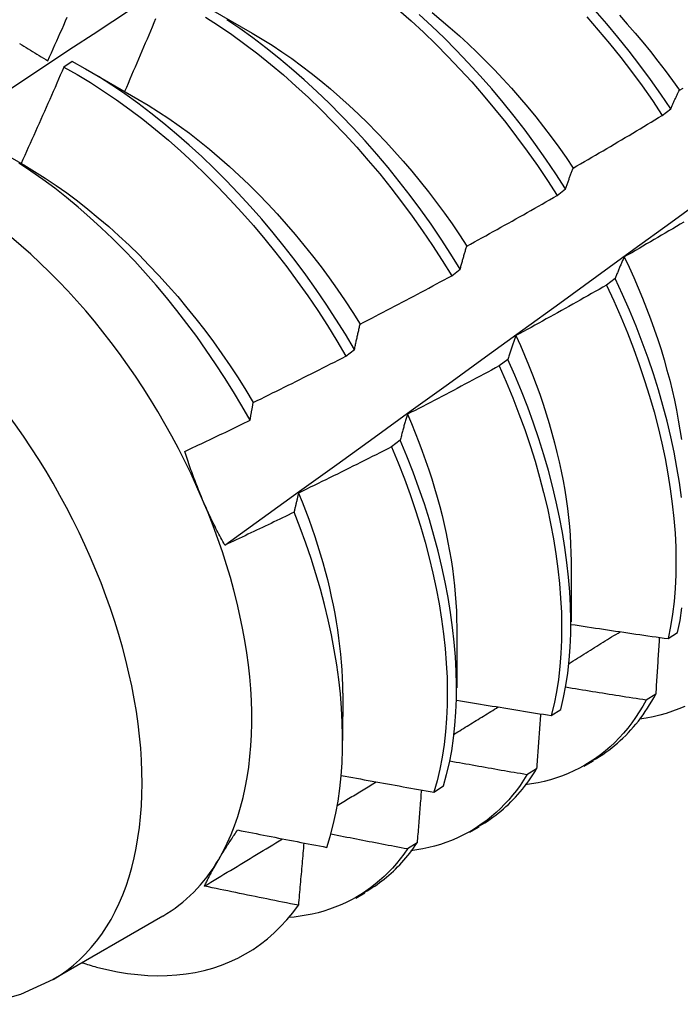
# Model space of a CAD drawing. Header units: inches. Extents: x 17 to 237, y 17 to 149.
# Tile 86 of 115: x 223.165 to 223.366, y 80.665 to 80.965. Entities that reach past the tile are written whole.
import ezdxf

# ---------------------------------------------------------------- set-up
doc = ezdxf.new("R2010")
doc.units = ezdxf.units.IN
doc.header["$MEASUREMENT"] = 0
doc.layers.add('Visible Edges(ANSI)', color=7, linetype='Continuous', lineweight=25)
doc.layers.add('Visible Tangent Edges(ANSI)', color=7, linetype='Continuous', lineweight=25)

msp = doc.modelspace()

# ---------------------------------------------------------------- linework, layer by layer
at = {"layer": 'Visible Edges(ANSI)'}
for p, q in [((223.21968, 80.97038), (223.2357, 80.96116)), ((223.18084, 80.95254), (223.17833, 80.95075)), ((223.18489, 80.95029), (223.2009, 80.94107)), ((223.36058, 80.93609), (223.36316, 80.93806)), ((223.15794, 80.92567), (223.1661, 80.92098)), ((223.32855, 80.91169), (223.33114, 80.91366)), ((223.29644, 80.88724), (223.29904, 80.88921)), ((223.34622, 80.88638), (223.34359, 80.88439)), ((223.26424, 80.86274), (223.26684, 80.86472)), ((223.31354, 80.86175), (223.3109, 80.85975)), ((223.28076, 80.8371), (223.27811, 80.83511)), ((223.33285, 80.80024), (223.33282, 80.78175)), ((223.29805, 80.78014), (223.29802, 80.76166)), ((223.36238, 80.77667), (223.36525, 80.77857)), ((223.26325, 80.76005), (223.26323, 80.7456)), ((223.35857, 80.75977), (223.35564, 80.75793)), ((223.32677, 80.75324), (223.32965, 80.75513)), ((223.33681, 80.73783), (223.33962, 80.73946)), ((223.32229, 80.73704), (223.31935, 80.7352)), ((223.29104, 80.72991), (223.29393, 80.73179)), ((223.30201, 80.71774), (223.30483, 80.71937)), ((223.2859, 80.71442), (223.28296, 80.7126)), ((223.26722, 80.69765), (223.27003, 80.69928)), ((223.20846, 80.69214), (223.17505, 80.67285))]:
    msp.add_line(p, q, dxfattribs=at)
at = {"layer": 'Visible Edges(ANSI)', "flags": 128}
for points in [[(223.22732, 80.80515), (223.2387, 80.81335), (223.25007, 80.82155), (223.26143, 80.82975), (223.27278, 80.83794), (223.28412, 80.84614), (223.29545, 80.85434), (223.30677, 80.86254), (223.31808, 80.87073), (223.32937, 80.87892), (223.34066, 80.88712), (223.35194, 80.89531), (223.36321, 80.9035), (223.37447, 80.91168), (223.38572, 80.91987), (223.39696, 80.92805), (223.40819, 80.93623), (223.41941, 80.94441), (223.43063, 80.95258), (223.44183, 80.96076), (223.45302, 80.96892), (223.46421, 80.97709), (223.47538, 80.98525)], [(223.12759, 80.92122), (223.13356, 80.9252), (223.13952, 80.92918), (223.14549, 80.93316), (223.15146, 80.93713), (223.15743, 80.9411), (223.16339, 80.94506), (223.16936, 80.94901), (223.17533, 80.95297), (223.1813, 80.95692), (223.18728, 80.96086), (223.19325, 80.9648), (223.19922, 80.96873)], [(223.2802, 80.96829), (223.28405, 80.9649), (223.28785, 80.96139), (223.29161, 80.95776), (223.29531, 80.95403), (223.29896, 80.95019), (223.30254, 80.94626), (223.30607, 80.94222), (223.30952, 80.9381), (223.3129, 80.93389), (223.3162, 80.92959), (223.31942, 80.92522), (223.32256, 80.92078), (223.3256, 80.91626), (223.32855, 80.91169)], [(223.29046, 80.96743), (223.29325, 80.96514), (223.29602, 80.96278), (223.29877, 80.96034), (223.30148, 80.95784), (223.30417, 80.95527), (223.30683, 80.95264), (223.30946, 80.94994), (223.31205, 80.94719), (223.3146, 80.94437), (223.31712, 80.9415), (223.31959, 80.93858), (223.32202, 80.9356), (223.3244, 80.93257), (223.32674, 80.9295), (223.32902, 80.92638), (223.33126, 80.92322), (223.33344, 80.92002)], [(223.36316, 80.93806), (223.36012, 80.94257), (223.35699, 80.94702), (223.35377, 80.95139), (223.35046, 80.95569), (223.34708, 80.9599), (223.34363, 80.96402), (223.3401, 80.96805)], [(223.17347, 80.95269), (223.17401, 80.9539), (223.17455, 80.95511), (223.17509, 80.95633), (223.17563, 80.95754), (223.17616, 80.95876), (223.1767, 80.95997), (223.17723, 80.96119), (223.17777, 80.9624), (223.1783, 80.96362), (223.17884, 80.96484), (223.17937, 80.96605)], [(223.20625, 80.96546), (223.20573, 80.96423), (223.20522, 80.963), (223.2047, 80.96177), (223.20418, 80.96055), (223.20366, 80.95932), (223.20314, 80.95809), (223.20262, 80.95687), (223.2021, 80.95564), (223.20158, 80.95442), (223.20106, 80.95319), (223.20053, 80.95197), (223.20001, 80.95074), (223.19949, 80.94952), (223.19896, 80.94829), (223.19843, 80.94707), (223.19791, 80.94584), (223.19738, 80.94462), (223.19685, 80.9434)], [(223.22143, 80.966), (223.22545, 80.96342), (223.22944, 80.96069), (223.23342, 80.95782), (223.23737, 80.95481), (223.24129, 80.95167), (223.24517, 80.94841), (223.24902, 80.94502), (223.25282, 80.94151), (223.25658, 80.93789), (223.26029, 80.93416), (223.26394, 80.93033), (223.26753, 80.92639), (223.27105, 80.92236), (223.27451, 80.91824), (223.27789, 80.91404), (223.2812, 80.90975), (223.28443, 80.90538), (223.28757, 80.90094), (223.29062, 80.89644), (223.29358, 80.89186), (223.29644, 80.88724)], [(223.29904, 80.88921), (223.29617, 80.89384), (223.29321, 80.8984), (223.29015, 80.90291), (223.287, 80.90734), (223.28377, 80.9117), (223.28045, 80.91598), (223.27706, 80.92018), (223.2736, 80.9243), (223.27007, 80.92832), (223.26647, 80.93225), (223.26282, 80.93607), (223.25911, 80.93979), (223.25535, 80.94341), (223.25154, 80.9469), (223.24769, 80.95028), (223.2438, 80.95354), (223.23988, 80.95667), (223.23593, 80.95966), (223.23195, 80.96252), (223.22795, 80.96524)], [(223.33114, 80.91366), (223.32819, 80.91823), (223.32514, 80.92274), (223.32199, 80.92718), (223.31877, 80.93155), (223.31546, 80.93583), (223.31207, 80.94004), (223.30861, 80.94416), (223.30509, 80.94818), (223.30149, 80.95211), (223.29784, 80.95594), (223.29413, 80.95967), (223.29037, 80.96328), (223.28657, 80.96678)], [(223.33756, 80.96612), (223.34108, 80.96208), (223.34453, 80.95795), (223.3479, 80.95374), (223.3512, 80.94944), (223.35442, 80.94506), (223.35754, 80.94061), (223.36058, 80.93609)], [(223.34749, 80.9666), (223.34991, 80.9639), (223.3523, 80.96116), (223.35465, 80.95837), (223.35696, 80.95553), (223.35923, 80.95264), (223.36146, 80.94971), (223.36364, 80.94674), (223.36577, 80.94373)], [(223.23569, 80.96115), (223.23871, 80.95935), (223.24173, 80.95745), (223.24473, 80.95546), (223.24772, 80.95338), (223.2507, 80.95121), (223.25365, 80.94895), (223.25659, 80.9466), (223.2595, 80.94417), (223.26239, 80.94167), (223.26525, 80.93908), (223.26808, 80.93643), (223.27088, 80.9337), (223.27364, 80.9309), (223.27637, 80.92803), (223.27905, 80.9251), (223.2817, 80.92211), (223.2843, 80.91906), (223.28685, 80.91595), (223.28935, 80.91279), (223.2918, 80.90958), (223.2942, 80.90632), (223.29654, 80.90301), (223.29882, 80.89966), (223.30104, 80.89626)], [(223.16484, 80.958), (223.1655, 80.95759), (223.16616, 80.95719), (223.16682, 80.95678), (223.16748, 80.95637), (223.16814, 80.95597), (223.1688, 80.95556), (223.16947, 80.95515), (223.17013, 80.95474), (223.1708, 80.95433), (223.17146, 80.95392), (223.17213, 80.95351), (223.1728, 80.9531), (223.17347, 80.95269)], [(223.26684, 80.86472), (223.26407, 80.86939), (223.26119, 80.87401), (223.25822, 80.87857), (223.25516, 80.88307), (223.252, 80.8875), (223.24876, 80.89186), (223.24545, 80.89613), (223.24205, 80.90033), (223.23858, 80.90444), (223.23505, 80.90846), (223.23145, 80.91239), (223.2278, 80.91621), (223.22409, 80.91993), (223.22032, 80.92353), (223.21652, 80.92703), (223.21266, 80.9304), (223.20878, 80.93365), (223.20485, 80.93677), (223.2009, 80.93976), (223.19692, 80.94261), (223.19292, 80.94532), (223.1889, 80.94788), (223.18487, 80.95029), (223.18084, 80.95254)], [(223.17833, 80.95075), (223.1778, 80.94953), (223.17726, 80.9483), (223.17673, 80.94708), (223.17619, 80.94585), (223.17565, 80.94463), (223.17511, 80.94341), (223.17458, 80.94218), (223.17404, 80.94096), (223.1735, 80.93974), (223.17295, 80.93852), (223.17241, 80.9373), (223.17187, 80.93607), (223.17133, 80.93485), (223.17078, 80.93363), (223.17024, 80.93241), (223.16969, 80.93119), (223.16914, 80.92997), (223.1686, 80.92875), (223.16805, 80.92753), (223.1675, 80.92631), (223.16695, 80.92509), (223.1664, 80.92388), (223.16585, 80.92266), (223.16529, 80.92144)], [(223.17833, 80.95075), (223.18237, 80.94849), (223.1864, 80.94607), (223.19041, 80.9435), (223.19441, 80.94078), (223.19839, 80.93792), (223.20234, 80.93492), (223.20626, 80.93179), (223.21015, 80.92853), (223.21399, 80.92514), (223.2178, 80.92164), (223.22156, 80.91802), (223.22527, 80.9143), (223.22892, 80.91047), (223.23251, 80.90654), (223.23604, 80.90251), (223.2395, 80.89839), (223.24289, 80.89419), (223.2462, 80.8899), (223.24943, 80.88554), (223.25258, 80.88111), (223.25564, 80.8766), (223.2586, 80.87204), (223.26147, 80.86742), (223.26424, 80.86274)], [(223.36316, 80.93806), (223.36327, 80.93831), (223.36337, 80.93855), (223.36348, 80.9388), (223.36358, 80.93905), (223.36369, 80.93929), (223.36379, 80.93954), (223.3639, 80.93978), (223.364, 80.94002), (223.36411, 80.94026), (223.36422, 80.9405), (223.36433, 80.94074), (223.36443, 80.94097), (223.36454, 80.94121), (223.36465, 80.94145), (223.36476, 80.94168), (223.36487, 80.94191), (223.36498, 80.94214), (223.36509, 80.94237), (223.36521, 80.9426), (223.36532, 80.94283), (223.36543, 80.94306), (223.36554, 80.94328), (223.36565, 80.94351), (223.36577, 80.94373)], [(223.36577, 80.94373), (223.36689, 80.94442)], [(223.2009, 80.94106), (223.20405, 80.93918), (223.2072, 80.9372), (223.21034, 80.93511), (223.21346, 80.93292), (223.21657, 80.93063), (223.21965, 80.92824), (223.22271, 80.92576), (223.22575, 80.9232), (223.22875, 80.92055), (223.23173, 80.91781), (223.23467, 80.915), (223.23757, 80.9121), (223.24044, 80.90914), (223.24326, 80.9061), (223.24604, 80.90299), (223.24877, 80.89982), (223.25145, 80.89659), (223.25407, 80.8933), (223.25665, 80.88995), (223.25916, 80.88655), (223.26161, 80.88309), (223.264, 80.87959), (223.26632, 80.87605), (223.26857, 80.87247)], [(223.33344, 80.92002), (223.33458, 80.92068), (223.33571, 80.92134), (223.33685, 80.922), (223.33799, 80.92266), (223.33912, 80.92332), (223.34026, 80.92398), (223.34139, 80.92465), (223.34252, 80.92531), (223.34366, 80.92598), (223.34479, 80.92664), (223.34592, 80.92731), (223.34705, 80.92798), (223.34818, 80.92865), (223.34931, 80.92932), (223.35044, 80.92999), (223.35157, 80.93067), (223.3527, 80.93134), (223.35383, 80.93202), (223.35496, 80.93269), (223.35608, 80.93337), (223.35721, 80.93405), (223.35833, 80.93473), (223.35946, 80.93541), (223.36058, 80.93609)], [(223.23505, 80.8432), (223.23255, 80.84758), (223.22997, 80.8519), (223.2273, 80.85618), (223.22455, 80.86041), (223.22172, 80.86458), (223.2188, 80.86869), (223.21581, 80.87273), (223.21275, 80.87669), (223.20962, 80.88056), (223.20644, 80.88434), (223.2032, 80.88804), (223.1999, 80.89164), (223.19655, 80.89513), (223.19316, 80.89853), (223.18971, 80.90182), (223.18623, 80.90501), (223.1827, 80.90808), (223.17913, 80.91103), (223.17554, 80.91386), (223.17193, 80.91656), (223.16831, 80.91912), (223.16467, 80.92155)], [(223.1661, 80.92098), (223.16939, 80.91902), (223.17268, 80.91694), (223.17595, 80.91475), (223.1792, 80.91245), (223.18244, 80.91004), (223.18565, 80.90753), (223.18883, 80.90492), (223.19199, 80.90221), (223.19511, 80.89941), (223.1982, 80.89652), (223.20125, 80.89355), (223.20426, 80.89049), (223.20722, 80.88735), (223.21014, 80.88414), (223.213, 80.88086), (223.21582, 80.8775), (223.21857, 80.87409), (223.22127, 80.87061), (223.2239, 80.86707), (223.22647, 80.86348), (223.22897, 80.85983), (223.23139, 80.85614), (223.23375, 80.85241), (223.23602, 80.84863)], [(223.33114, 80.91366), (223.33123, 80.91394), (223.33133, 80.91421), (223.33142, 80.91449), (223.33151, 80.91476), (223.3316, 80.91504), (223.33169, 80.91531), (223.33179, 80.91558), (223.33188, 80.91585), (223.33198, 80.91612), (223.33207, 80.91639), (223.33217, 80.91665), (223.33226, 80.91692), (223.33236, 80.91718), (223.33245, 80.91745), (223.33255, 80.91771), (223.33265, 80.91797), (223.33274, 80.91823), (223.33284, 80.91849), (223.33294, 80.91875), (223.33304, 80.91901), (223.33314, 80.91926), (223.33324, 80.91952), (223.33334, 80.91977), (223.33344, 80.92002)], [(223.30104, 80.89626), (223.30219, 80.89689), (223.30334, 80.89753), (223.3045, 80.89816), (223.30565, 80.89879), (223.3068, 80.89943), (223.30795, 80.90006), (223.3091, 80.9007), (223.31025, 80.90134), (223.3114, 80.90198), (223.31254, 80.90262), (223.31369, 80.90326), (223.31484, 80.9039), (223.31598, 80.90454), (223.31713, 80.90519), (223.31827, 80.90583), (223.31942, 80.90648), (223.32056, 80.90713), (223.32171, 80.90777), (223.32285, 80.90842), (223.32399, 80.90907), (223.32513, 80.90972), (223.32627, 80.91038), (223.32741, 80.91103), (223.32855, 80.91169)], [(223.36714, 80.90359), (223.36601, 80.90292), (223.36488, 80.90224), (223.36375, 80.90157), (223.36261, 80.9009), (223.36148, 80.90024), (223.36035, 80.89957), (223.35921, 80.8989), (223.35808, 80.89824), (223.35694, 80.89757), (223.3558, 80.89691), (223.35466, 80.89625), (223.35353, 80.89558), (223.35239, 80.89492), (223.35125, 80.89426), (223.35011, 80.89361), (223.34897, 80.89295)], [(223.29904, 80.88921), (223.29912, 80.88952), (223.2992, 80.88982), (223.29927, 80.89013), (223.29935, 80.89043), (223.29944, 80.89073), (223.29952, 80.89104), (223.2996, 80.89134), (223.29968, 80.89163), (223.29976, 80.89193), (223.29984, 80.89223), (223.29993, 80.89252), (223.30001, 80.89282), (223.30009, 80.89311), (223.30018, 80.8934), (223.30026, 80.8937), (223.30035, 80.89399), (223.30043, 80.89427), (223.30052, 80.89456), (223.3006, 80.89485), (223.30069, 80.89513), (223.30078, 80.89542), (223.30086, 80.8957), (223.30095, 80.89598), (223.30104, 80.89626)], [(223.34897, 80.89295), (223.34885, 80.89269), (223.34873, 80.89243), (223.34861, 80.89216), (223.34849, 80.8919), (223.34837, 80.89163), (223.34825, 80.89136), (223.34814, 80.8911), (223.34802, 80.89083), (223.3479, 80.89056), (223.34779, 80.89029), (223.34767, 80.89002), (223.34756, 80.88974), (223.34745, 80.88947), (223.34733, 80.88919), (223.34722, 80.88892), (223.34711, 80.88864), (223.34699, 80.88836), (223.34688, 80.88808), (223.34677, 80.8878), (223.34666, 80.88752), (223.34655, 80.88724), (223.34644, 80.88695), (223.34633, 80.88667), (223.34622, 80.88638)], [(223.34897, 80.89295), (223.35046, 80.88982), (223.35188, 80.88668), (223.35325, 80.88354), (223.35456, 80.8804), (223.35581, 80.87725), (223.35699, 80.87411), (223.35812, 80.87097), (223.35918, 80.86784), (223.36018, 80.86472), (223.36112, 80.86161), (223.362, 80.85851), (223.36282, 80.85542), (223.36357, 80.85235), (223.36426, 80.8493), (223.36488, 80.84628), (223.36545, 80.84327), (223.36594, 80.84029), (223.36638, 80.83734)], [(223.26857, 80.87247), (223.26973, 80.87307), (223.2709, 80.87367), (223.27207, 80.87428), (223.27323, 80.87488), (223.2744, 80.87549), (223.27557, 80.8761), (223.27673, 80.87671), (223.27789, 80.87732), (223.27906, 80.87793), (223.28022, 80.87855), (223.28138, 80.87916), (223.28254, 80.87977), (223.2837, 80.88039), (223.28487, 80.88101), (223.28603, 80.88163), (223.28718, 80.88224), (223.28834, 80.88286), (223.2895, 80.88349), (223.29066, 80.88411), (223.29182, 80.88473), (223.29297, 80.88536), (223.29413, 80.88598), (223.29528, 80.88661), (223.29644, 80.88724)], [(223.36639, 80.8197), (223.36577, 80.82425), (223.36503, 80.82885), (223.36415, 80.83351), (223.36315, 80.8382), (223.36202, 80.84294), (223.36076, 80.84771), (223.35938, 80.85251), (223.35787, 80.85733), (223.35624, 80.86216), (223.35448, 80.86701), (223.3526, 80.87186), (223.35059, 80.87671), (223.34847, 80.88155), (223.34622, 80.88638)], [(223.34359, 80.88439), (223.34244, 80.88374), (223.3413, 80.88308), (223.34016, 80.88243), (223.33901, 80.88178), (223.33787, 80.88113), (223.33672, 80.88048), (223.33558, 80.87984), (223.33443, 80.87919), (223.33328, 80.87854), (223.33213, 80.8779), (223.33098, 80.87726), (223.32984, 80.87661), (223.32869, 80.87597), (223.32754, 80.87533), (223.32638, 80.87469), (223.32523, 80.87406), (223.32408, 80.87342), (223.32293, 80.87278), (223.32178, 80.87215), (223.32062, 80.87151), (223.31947, 80.87088), (223.31831, 80.87025), (223.31716, 80.86962), (223.316, 80.86899)], [(223.34359, 80.88439), (223.34582, 80.87956), (223.34794, 80.87472), (223.34993, 80.86987), (223.35181, 80.86502), (223.35355, 80.86017), (223.35518, 80.85534), (223.35668, 80.85052), (223.35805, 80.84572), (223.3593, 80.84096), (223.36042, 80.83622), (223.36141, 80.83153), (223.36228, 80.82688), (223.36301, 80.82228), (223.36362, 80.81774), (223.3641, 80.81326), (223.36444, 80.80884), (223.36465, 80.8045), (223.36473, 80.80024), (223.36468, 80.79607), (223.36449, 80.79199), (223.36416, 80.788), (223.36371, 80.78411), (223.36311, 80.78033), (223.36238, 80.77667)], [(223.26684, 80.86472), (223.26691, 80.86506), (223.26698, 80.86539), (223.26705, 80.86573), (223.26712, 80.86606), (223.26719, 80.86639), (223.26725, 80.86672), (223.26732, 80.86705), (223.26739, 80.86738), (223.26746, 80.8677), (223.26754, 80.86803), (223.26761, 80.86835), (223.26768, 80.86867), (223.26775, 80.869), (223.26782, 80.86932), (223.2679, 80.86964), (223.26797, 80.86996), (223.26804, 80.87027), (223.26812, 80.87059), (223.26819, 80.87091), (223.26826, 80.87122), (223.26834, 80.87153), (223.26841, 80.87184), (223.26849, 80.87216), (223.26857, 80.87247)], [(223.316, 80.86899), (223.31589, 80.8687), (223.31579, 80.86841), (223.31568, 80.86812), (223.31557, 80.86783), (223.31547, 80.86753), (223.31536, 80.86724), (223.31526, 80.86694), (223.31515, 80.86664), (223.31505, 80.86635), (223.31494, 80.86605), (223.31484, 80.86575), (223.31474, 80.86544), (223.31464, 80.86514), (223.31453, 80.86484), (223.31443, 80.86453), (223.31433, 80.86423), (223.31423, 80.86392), (223.31413, 80.86361), (223.31403, 80.86331), (223.31393, 80.863), (223.31384, 80.86268), (223.31374, 80.86237), (223.31364, 80.86206), (223.31354, 80.86175)], [(223.316, 80.86899), (223.31735, 80.86601), (223.31864, 80.86303), (223.31987, 80.86005), (223.32106, 80.85707), (223.32218, 80.85409), (223.32325, 80.85111), (223.32427, 80.84814), (223.32523, 80.84518), (223.32613, 80.84222), (223.32697, 80.83928), (223.32776, 80.83635), (223.3285, 80.83343), (223.32917, 80.83053), (223.32979, 80.82765), (223.33035, 80.82479), (223.33086, 80.82195), (223.3313, 80.81914), (223.33169, 80.81635), (223.33202, 80.81359), (223.33229, 80.81086), (223.33251, 80.80816), (223.33266, 80.80549), (223.33275, 80.80286), (223.33279, 80.80026)], [(223.23602, 80.84863), (223.2372, 80.84921), (223.23838, 80.84978), (223.23956, 80.85036), (223.24074, 80.85094), (223.24192, 80.85152), (223.2431, 80.8521), (223.24428, 80.85268), (223.24546, 80.85327), (223.24664, 80.85385), (223.24782, 80.85444), (223.24899, 80.85502), (223.25017, 80.85561), (223.25134, 80.8562), (223.25252, 80.85679), (223.25369, 80.85738), (223.25487, 80.85797), (223.25604, 80.85856), (223.25721, 80.85916), (223.25839, 80.85975), (223.25956, 80.86035), (223.26073, 80.86094), (223.2619, 80.86154), (223.26307, 80.86214), (223.26424, 80.86274)], [(223.3109, 80.85975), (223.30974, 80.85913), (223.30858, 80.8585), (223.30742, 80.85788), (223.30626, 80.85726), (223.3051, 80.85663), (223.30394, 80.85601), (223.30278, 80.85539), (223.30162, 80.85477), (223.30046, 80.85416), (223.29929, 80.85354), (223.29813, 80.85292), (223.29696, 80.85231), (223.2958, 80.8517), (223.29463, 80.85108), (223.29347, 80.85047), (223.2923, 80.84986), (223.29113, 80.84925), (223.28997, 80.84864), (223.2888, 80.84804), (223.28763, 80.84743), (223.28646, 80.84683), (223.28529, 80.84622), (223.28412, 80.84562), (223.28295, 80.84502)], [(223.3109, 80.85975), (223.31303, 80.85491), (223.31503, 80.85006), (223.31691, 80.84521), (223.31867, 80.84036), (223.3203, 80.83553), (223.32181, 80.83071), (223.32319, 80.82591), (223.32444, 80.82115), (223.32557, 80.81641), (223.32656, 80.81172), (223.32743, 80.80706), (223.32817, 80.80246), (223.32878, 80.79792), (223.32926, 80.79344), (223.32961, 80.78902), (223.32983, 80.78468), (223.32992, 80.78041), (223.32987, 80.77623), (223.32969, 80.77214), (223.32937, 80.76815), (223.32892, 80.76426), (223.32834, 80.76047), (223.32762, 80.7568), (223.32677, 80.75324)], [(223.32965, 80.75513), (223.33049, 80.75869), (223.3312, 80.76238), (223.33178, 80.76617), (223.33222, 80.77007), (223.33252, 80.77407), (223.33269, 80.77817), (223.33273, 80.78236), (223.33263, 80.78663), (223.3324, 80.79098), (223.33204, 80.7954), (223.33155, 80.79989), (223.33093, 80.80443), (223.33018, 80.80904), (223.3293, 80.81369), (223.3283, 80.81839), (223.32716, 80.82313), (223.3259, 80.8279), (223.32451, 80.8327), (223.32299, 80.83752), (223.32135, 80.84235), (223.31959, 80.8472), (223.3177, 80.85205), (223.31568, 80.8569), (223.31354, 80.86175)], [(223.23505, 80.8432), (223.23508, 80.84343), (223.23512, 80.84367), (223.23516, 80.8439), (223.2352, 80.84413), (223.23524, 80.84436), (223.23528, 80.84459), (223.23532, 80.84481), (223.23536, 80.84504), (223.2354, 80.84527), (223.23544, 80.8455), (223.23548, 80.84572), (223.23552, 80.84595), (223.23556, 80.84618), (223.2356, 80.8464), (223.23564, 80.84663), (223.23569, 80.84685), (223.23573, 80.84708), (223.23577, 80.8473), (223.23581, 80.84752), (223.23585, 80.84774), (223.23589, 80.84797), (223.23593, 80.84819), (223.23598, 80.84841), (223.23602, 80.84863)], [(223.28295, 80.84502), (223.28285, 80.8447), (223.28276, 80.84438), (223.28266, 80.84406), (223.28256, 80.84374), (223.28247, 80.84342), (223.28238, 80.8431), (223.28228, 80.84277), (223.28219, 80.84245), (223.2821, 80.84212), (223.282, 80.84179), (223.28191, 80.84147), (223.28182, 80.84114), (223.28173, 80.84081), (223.28164, 80.84047), (223.28155, 80.84014), (223.28146, 80.83981), (223.28137, 80.83947), (223.28128, 80.83914), (223.2812, 80.8388), (223.28111, 80.83846), (223.28102, 80.83812), (223.28093, 80.83778), (223.28085, 80.83744), (223.28076, 80.8371)], [(223.28295, 80.84502), (223.28416, 80.8422), (223.28532, 80.83938), (223.28643, 80.83656), (223.28749, 80.83374), (223.2885, 80.83092), (223.28946, 80.82811), (223.29037, 80.82531), (223.29123, 80.82252), (223.29203, 80.81973), (223.29279, 80.81696), (223.2935, 80.8142), (223.29415, 80.81145), (223.29476, 80.80872), (223.29531, 80.80601), (223.29581, 80.80332), (223.29626, 80.80064), (223.29666, 80.79799), (223.297, 80.79536), (223.2973, 80.79276), (223.29754, 80.79018), (223.29773, 80.78764), (223.29786, 80.78512), (223.29795, 80.78263), (223.29798, 80.78018)], [(223.21516, 80.83372), (223.21599, 80.8341), (223.21683, 80.83449), (223.21766, 80.83488), (223.21849, 80.83528), (223.21932, 80.83567), (223.22015, 80.83606), (223.22098, 80.83645), (223.22181, 80.83684), (223.22264, 80.83724), (223.22347, 80.83763), (223.22429, 80.83803), (223.22512, 80.83842), (223.22595, 80.83882), (223.22678, 80.83921), (223.22761, 80.83961), (223.22843, 80.84001), (223.22926, 80.8404), (223.23009, 80.8408), (223.23092, 80.8412), (223.23174, 80.8416), (223.23257, 80.842), (223.23339, 80.8424), (223.23422, 80.8428), (223.23505, 80.8432)], [(223.27811, 80.83511), (223.27694, 80.83451), (223.27576, 80.83391), (223.27459, 80.83331), (223.27341, 80.83272), (223.27224, 80.83212), (223.27106, 80.83153), (223.26989, 80.83094), (223.26871, 80.83035), (223.26753, 80.82976), (223.26635, 80.82917), (223.26517, 80.82858), (223.264, 80.828), (223.26282, 80.82741), (223.26164, 80.82683), (223.26046, 80.82624), (223.25927, 80.82566), (223.25809, 80.82508), (223.25691, 80.8245), (223.25573, 80.82392), (223.25454, 80.82334), (223.25336, 80.82277), (223.25218, 80.82219), (223.25099, 80.82162), (223.2498, 80.82104)], [(223.27811, 80.83511), (223.28013, 80.83025), (223.28202, 80.8254), (223.28379, 80.82055), (223.28543, 80.81572), (223.28694, 80.8109), (223.28833, 80.8061), (223.28959, 80.80133), (223.29072, 80.7966), (223.29172, 80.7919), (223.29259, 80.78725), (223.29334, 80.78265), (223.29395, 80.7781), (223.29443, 80.77362), (223.29479, 80.7692), (223.29501, 80.76485), (223.2951, 80.76058), (223.29506, 80.7564), (223.29489, 80.7523), (223.29458, 80.7483), (223.29414, 80.7444), (223.29357, 80.74061), (223.29286, 80.73692), (223.29202, 80.73336), (223.29104, 80.72991)], [(223.29393, 80.73179), (223.2949, 80.73525), (223.29573, 80.73882), (223.29643, 80.74251), (223.29699, 80.74632), (223.29742, 80.75023), (223.29772, 80.75423), (223.29788, 80.75834), (223.29791, 80.76253), (223.29781, 80.7668), (223.29758, 80.77115), (223.29721, 80.77558), (223.29672, 80.78007), (223.2961, 80.78462), (223.29534, 80.78923), (223.29446, 80.79388), (223.29345, 80.79858), (223.2923, 80.80332), (223.29104, 80.80809), (223.28964, 80.81289), (223.28812, 80.81771), (223.28647, 80.82255), (223.28469, 80.82739), (223.28279, 80.83225), (223.28076, 80.8371)], [(223.2206, 80.81897), (223.22035, 80.81957), (223.2201, 80.82018), (223.21985, 80.82078), (223.2196, 80.82138), (223.21936, 80.82199), (223.21912, 80.8226), (223.21888, 80.8232), (223.21864, 80.82381), (223.21841, 80.82442), (223.21817, 80.82504), (223.21794, 80.82565), (223.21772, 80.82626), (223.21749, 80.82688), (223.21727, 80.82749), (223.21705, 80.82811), (223.21683, 80.82873), (223.21661, 80.82935), (223.2164, 80.82997), (223.21619, 80.83059), (223.21598, 80.83121), (223.21577, 80.83184), (223.21557, 80.83246), (223.21536, 80.83309), (223.21516, 80.83372)], [(223.2498, 80.82104), (223.24975, 80.8208), (223.24969, 80.82057), (223.24963, 80.82033), (223.24957, 80.82009), (223.24951, 80.81985), (223.24945, 80.81961), (223.2494, 80.81936), (223.24934, 80.81912), (223.24928, 80.81888), (223.24923, 80.81864), (223.24917, 80.81839), (223.24911, 80.81815), (223.24906, 80.8179), (223.249, 80.81766), (223.24894, 80.81741), (223.24889, 80.81717), (223.24883, 80.81692), (223.24878, 80.81668), (223.24872, 80.81643), (223.24867, 80.81618), (223.24861, 80.81593), (223.24856, 80.81568), (223.2485, 80.81543), (223.24845, 80.81518)], [(223.2498, 80.82104), (223.25088, 80.81838), (223.25192, 80.81572), (223.25291, 80.81307), (223.25386, 80.81041), (223.25476, 80.80777), (223.25561, 80.80512), (223.25642, 80.80249), (223.25718, 80.79986), (223.2579, 80.79725), (223.25858, 80.79465), (223.2592, 80.79205), (223.25978, 80.78948), (223.26032, 80.78692), (223.26081, 80.78437), (223.26125, 80.78184), (223.26165, 80.77933), (223.262, 80.77684), (223.26231, 80.77438), (223.26257, 80.77193), (223.26278, 80.76951), (223.26295, 80.76712), (223.26307, 80.76475), (223.26314, 80.76241), (223.26317, 80.76009)], [(223.22732, 80.80515), (223.22701, 80.80571), (223.22671, 80.80627), (223.2264, 80.80683), (223.22611, 80.80739), (223.22581, 80.80796), (223.22551, 80.80852), (223.22522, 80.80909), (223.22493, 80.80966), (223.22465, 80.81023), (223.22436, 80.8108), (223.22408, 80.81138), (223.2238, 80.81195), (223.22352, 80.81253), (223.22324, 80.81311), (223.22297, 80.81368), (223.2227, 80.81427), (223.22243, 80.81485), (223.22216, 80.81543), (223.2219, 80.81602), (223.22163, 80.81661), (223.22137, 80.81719), (223.22111, 80.81779), (223.22086, 80.81838), (223.2206, 80.81897)], [(223.24845, 80.81518), (223.24757, 80.81476), (223.24669, 80.81433), (223.24582, 80.81391), (223.24494, 80.81349), (223.24406, 80.81306), (223.24318, 80.81264), (223.2423, 80.81222), (223.24142, 80.8118), (223.24054, 80.81138), (223.23966, 80.81096), (223.23878, 80.81054), (223.2379, 80.81012), (223.23702, 80.80971), (223.23614, 80.80929), (223.23526, 80.80887), (223.23438, 80.80846), (223.2335, 80.80804), (223.23261, 80.80763), (223.23173, 80.80721), (223.23085, 80.8068), (223.22997, 80.80638), (223.22908, 80.80597), (223.2282, 80.80556), (223.22732, 80.80515)], [(223.25844, 80.71308), (223.25947, 80.71644), (223.26037, 80.71992), (223.26116, 80.72351), (223.26182, 80.7272), (223.26236, 80.73098), (223.26276, 80.73486), (223.26305, 80.73882), (223.2632, 80.74287), (223.26322, 80.747), (223.26312, 80.75121), (223.26289, 80.75549), (223.26253, 80.75984), (223.26205, 80.76425), (223.26143, 80.76873), (223.26068, 80.77326), (223.25981, 80.77782), (223.25882, 80.78242), (223.2577, 80.78704), (223.25646, 80.7917), (223.2551, 80.79637), (223.25361, 80.80106), (223.25201, 80.80576), (223.25029, 80.81047), (223.24845, 80.81518)], [(223.36525, 80.77857), (223.36597, 80.78224), (223.36656, 80.78603)], [(223.33216, 80.76913), (223.33281, 80.76953), (223.33346, 80.76994), (223.33411, 80.77034), (223.33476, 80.77074), (223.33541, 80.77114), (223.33606, 80.77154), (223.33671, 80.77195), (223.33736, 80.77235), (223.33801, 80.77275), (223.33866, 80.77315), (223.33931, 80.77355), (223.33995, 80.77396), (223.3406, 80.77436), (223.34125, 80.77476), (223.3419, 80.77516), (223.34255, 80.77557), (223.3432, 80.77597), (223.34385, 80.77637), (223.3445, 80.77677), (223.34515, 80.77718), (223.3458, 80.77758), (223.34645, 80.77798), (223.3471, 80.77838), (223.34775, 80.77879)], [(223.33282, 80.78103), (223.33405, 80.78084), (223.33528, 80.78065), (223.33651, 80.78047), (223.33774, 80.78028), (223.33897, 80.78009), (223.3402, 80.7799), (223.34143, 80.77972), (223.34266, 80.77953), (223.34389, 80.77935), (223.34512, 80.77917), (223.34635, 80.77898), (223.34758, 80.7788), (223.34882, 80.77862), (223.35005, 80.77844), (223.35128, 80.77826), (223.35251, 80.77808), (223.35374, 80.7779), (223.35498, 80.77772), (223.35621, 80.77755), (223.35744, 80.77737), (223.35868, 80.77719), (223.35991, 80.77702), (223.36114, 80.77684), (223.36238, 80.77667)], [(223.35966, 80.77705), (223.35962, 80.77634), (223.35957, 80.77562), (223.35953, 80.7749), (223.35948, 80.77419), (223.35944, 80.77347), (223.35939, 80.77275), (223.35935, 80.77203), (223.3593, 80.77131), (223.35926, 80.77059), (223.35921, 80.76988), (223.35917, 80.76916), (223.35912, 80.76844), (223.35908, 80.76772), (223.35903, 80.767), (223.35899, 80.76627), (223.35894, 80.76555), (223.35889, 80.76483), (223.35885, 80.76411), (223.3588, 80.76339), (223.35875, 80.76267), (223.35871, 80.76194), (223.35866, 80.76122), (223.35861, 80.7605), (223.35857, 80.75977)], [(223.35564, 80.75793), (223.35462, 80.75809), (223.35359, 80.75825), (223.35257, 80.7584), (223.35155, 80.75856), (223.35052, 80.75872), (223.3495, 80.75888), (223.34848, 80.75904), (223.34746, 80.7592), (223.34644, 80.75936), (223.34541, 80.75952), (223.34439, 80.75968), (223.34337, 80.75985), (223.34235, 80.76001), (223.34133, 80.76017), (223.34031, 80.76034), (223.33928, 80.7605), (223.33826, 80.76067), (223.33724, 80.76083), (223.33622, 80.761), (223.3352, 80.76117), (223.33418, 80.76133), (223.33316, 80.7615), (223.33214, 80.76167), (223.33112, 80.76184)], [(223.29797, 80.75796), (223.29916, 80.75776), (223.30036, 80.75755), (223.30156, 80.75735), (223.30276, 80.75715), (223.30396, 80.75695), (223.30516, 80.75675), (223.30635, 80.75655), (223.30755, 80.75635), (223.30875, 80.75615), (223.30995, 80.75595), (223.31115, 80.75575), (223.31235, 80.75555), (223.31355, 80.75536), (223.31475, 80.75516), (223.31595, 80.75497), (223.31715, 80.75477), (223.31835, 80.75458), (223.31956, 80.75439), (223.32076, 80.75419), (223.32196, 80.754), (223.32316, 80.75381), (223.32436, 80.75362), (223.32557, 80.75343), (223.32677, 80.75324)], [(223.35564, 80.75793), (223.35462, 80.7561), (223.35355, 80.75433), (223.35243, 80.75262), (223.35126, 80.75098), (223.35004, 80.7494), (223.34877, 80.74789), (223.34745, 80.74644), (223.34609, 80.74506), (223.34469, 80.74374), (223.34323, 80.74249), (223.34174, 80.74131), (223.3402, 80.74019), (223.33862, 80.73913), (223.33701, 80.73815), (223.33535, 80.73723), (223.33365, 80.73639), (223.33192, 80.73561), (223.33015, 80.7349), (223.32834, 80.73425), (223.3265, 80.73368), (223.32463, 80.73318), (223.32272, 80.73275), (223.32078, 80.73239), (223.31881, 80.7321)], [(223.33954, 80.73962), (223.34051, 80.74019), (223.34147, 80.74078), (223.34242, 80.7414), (223.34334, 80.74204), (223.34426, 80.74271), (223.34516, 80.7434), (223.34604, 80.74411), (223.34691, 80.74485), (223.34777, 80.74561), (223.3486, 80.7464), (223.34943, 80.7472), (223.35023, 80.74803), (223.35102, 80.74889), (223.35179, 80.74976), (223.35255, 80.75066), (223.35329, 80.75158), (223.35401, 80.75253), (223.35472, 80.7535), (223.3554, 80.75449), (223.35607, 80.7555), (223.35672, 80.75653), (223.35736, 80.75759), (223.35797, 80.75867), (223.35857, 80.75977)], [(223.2972, 80.7476), (223.29775, 80.74794), (223.29831, 80.74829), (223.29887, 80.74863), (223.29943, 80.74897), (223.29999, 80.74932), (223.30055, 80.74966), (223.30111, 80.75), (223.30167, 80.75035), (223.30223, 80.75069), (223.30279, 80.75103), (223.30335, 80.75138), (223.30391, 80.75172), (223.30447, 80.75207), (223.30502, 80.75241), (223.30558, 80.75275), (223.30614, 80.7531), (223.3067, 80.75344), (223.30726, 80.75378), (223.30782, 80.75413), (223.30838, 80.75447), (223.30894, 80.75482), (223.3095, 80.75516), (223.31006, 80.7555), (223.31061, 80.75585)], [(223.36745, 80.75602), (223.36559, 80.75524), (223.36369, 80.75453), (223.36175, 80.7539), (223.35977, 80.75335), (223.35775, 80.75287), (223.3557, 80.75248), (223.35362, 80.75217)], [(223.32348, 80.75376), (223.32344, 80.75306), (223.32339, 80.75237), (223.32334, 80.75168), (223.32329, 80.75098), (223.32324, 80.75029), (223.32319, 80.74959), (223.32314, 80.7489), (223.32309, 80.7482), (223.32304, 80.7475), (223.323, 80.74681), (223.32295, 80.74611), (223.3229, 80.74542), (223.32285, 80.74472), (223.3228, 80.74402), (223.32275, 80.74332), (223.3227, 80.74263), (223.32264, 80.74193), (223.32259, 80.74123), (223.32254, 80.74053), (223.32249, 80.73983), (223.32244, 80.73913), (223.32239, 80.73843), (223.32234, 80.73774), (223.32229, 80.73704)], [(223.31935, 80.7352), (223.31837, 80.73537), (223.31739, 80.73554), (223.31641, 80.73571), (223.31543, 80.73587), (223.31445, 80.73604), (223.31347, 80.73621), (223.31249, 80.73638), (223.31151, 80.73655), (223.31053, 80.73672), (223.30955, 80.73689), (223.30857, 80.73706), (223.30759, 80.73724), (223.30661, 80.73741), (223.30564, 80.73758), (223.30466, 80.73776), (223.30368, 80.73793), (223.3027, 80.7381), (223.30172, 80.73828), (223.30074, 80.73845), (223.29977, 80.73863), (223.29879, 80.73881), (223.29781, 80.73898), (223.29683, 80.73916), (223.29586, 80.73934)], [(223.30475, 80.71951), (223.30563, 80.72002), (223.30649, 80.72055), (223.30734, 80.7211), (223.30818, 80.72167), (223.30901, 80.72226), (223.30983, 80.72287), (223.31063, 80.72349), (223.31142, 80.72414), (223.3122, 80.72481), (223.31297, 80.72549), (223.31372, 80.72619), (223.31446, 80.72691), (223.31519, 80.72765), (223.3159, 80.72841), (223.31661, 80.72919), (223.31729, 80.72999), (223.31797, 80.73081), (223.31863, 80.73164), (223.31927, 80.73249), (223.3199, 80.73336), (223.32052, 80.73425), (223.32113, 80.73516), (223.32171, 80.73609), (223.32229, 80.73704)], [(223.26278, 80.73501), (223.26395, 80.73479), (223.26513, 80.73457), (223.2663, 80.73435), (223.26748, 80.73414), (223.26866, 80.73392), (223.26983, 80.7337), (223.27101, 80.73349), (223.27218, 80.73327), (223.27336, 80.73306), (223.27454, 80.73284), (223.27572, 80.73263), (223.27689, 80.73242), (223.27807, 80.73221), (223.27925, 80.73199), (223.28043, 80.73178), (223.28161, 80.73157), (223.28279, 80.73136), (223.28396, 80.73115), (223.28514, 80.73095), (223.28632, 80.73074), (223.2875, 80.73053), (223.28868, 80.73032), (223.28986, 80.73012), (223.29104, 80.72991)], [(223.31935, 80.7352), (223.31833, 80.73356), (223.31726, 80.73198), (223.31615, 80.73045), (223.31499, 80.72898), (223.31379, 80.72756), (223.31255, 80.72621), (223.31127, 80.72491), (223.30995, 80.72367), (223.30859, 80.7225), (223.30719, 80.72137), (223.30575, 80.72031), (223.30428, 80.71931), (223.30277, 80.71837), (223.30122, 80.71749), (223.29964, 80.71666), (223.29803, 80.7159), (223.29638, 80.7152), (223.2947, 80.71456), (223.29299, 80.71398), (223.29125, 80.71347), (223.28948, 80.71301), (223.28769, 80.71262), (223.28586, 80.71229), (223.28401, 80.71202)], [(223.26159, 80.72583), (223.26208, 80.72613), (223.26258, 80.72643), (223.26307, 80.72673), (223.26356, 80.72703), (223.26406, 80.72733), (223.26455, 80.72763), (223.26504, 80.72793), (223.26554, 80.72823), (223.26603, 80.72853), (223.26652, 80.72883), (223.26702, 80.72913), (223.26751, 80.72944), (223.268, 80.72974), (223.2685, 80.73004), (223.26899, 80.73034), (223.26948, 80.73064), (223.26998, 80.73094), (223.27047, 80.73124), (223.27096, 80.73154), (223.27146, 80.73184), (223.27195, 80.73215), (223.27244, 80.73245), (223.27294, 80.73275), (223.27343, 80.73305)], [(223.2872, 80.73058), (223.28715, 80.72991), (223.28709, 80.72924), (223.28704, 80.72857), (223.28699, 80.7279), (223.28694, 80.72723), (223.28688, 80.72656), (223.28683, 80.72588), (223.28678, 80.72521), (223.28672, 80.72454), (223.28667, 80.72387), (223.28662, 80.72319), (223.28656, 80.72252), (223.28651, 80.72185), (223.28645, 80.72117), (223.2864, 80.7205), (223.28634, 80.71982), (223.28629, 80.71915), (223.28624, 80.71848), (223.28618, 80.7178), (223.28612, 80.71713), (223.28607, 80.71645), (223.28601, 80.71577), (223.28596, 80.7151), (223.2859, 80.71442)], [(223.2255, 80.70941), (223.22572, 80.70977), (223.22593, 80.71013), (223.22615, 80.71049), (223.22637, 80.71086), (223.22659, 80.71122), (223.22682, 80.71159), (223.22705, 80.71195), (223.22727, 80.71232), (223.22751, 80.71269), (223.22774, 80.71306), (223.22798, 80.71344), (223.22821, 80.71381), (223.22845, 80.71418), (223.2287, 80.71456), (223.22894, 80.71494), (223.22919, 80.71532), (223.22944, 80.7157), (223.22969, 80.71608), (223.22994, 80.71646), (223.2302, 80.71684), (223.23045, 80.71723), (223.23071, 80.71762), (223.23098, 80.718), (223.23124, 80.71839)], [(223.23124, 80.71839), (223.23237, 80.71816), (223.2335, 80.71794), (223.23463, 80.71771), (223.23576, 80.71748), (223.23689, 80.71726), (223.23803, 80.71703), (223.23916, 80.71681), (223.24029, 80.71659), (223.24142, 80.71636), (223.24255, 80.71614), (223.24369, 80.71592), (223.24482, 80.7157), (223.24595, 80.71548), (223.24709, 80.71525), (223.24822, 80.71504), (223.24936, 80.71482), (223.25049, 80.7146), (223.25162, 80.71438), (223.25276, 80.71416), (223.25389, 80.71395), (223.25503, 80.71373), (223.25616, 80.71351), (223.2573, 80.7133), (223.25844, 80.71308)], [(223.22115, 80.70129), (223.22214, 80.70189), (223.22314, 80.70248), (223.22413, 80.70308), (223.22512, 80.70368), (223.22611, 80.70428), (223.2271, 80.70488), (223.22809, 80.70548), (223.22908, 80.70608), (223.23007, 80.70668), (223.23106, 80.70728), (223.23205, 80.70788), (223.23304, 80.70848), (223.23403, 80.70908), (223.23502, 80.70968), (223.23601, 80.71028), (223.237, 80.71088), (223.23799, 80.71148), (223.23898, 80.71208), (223.23997, 80.71268), (223.24096, 80.71328), (223.24194, 80.71388), (223.24293, 80.71448), (223.24392, 80.71508), (223.24491, 80.71568)], [(223.28296, 80.7126), (223.28199, 80.71278), (223.28101, 80.71297), (223.28004, 80.71315), (223.27907, 80.71333), (223.27809, 80.71351), (223.27712, 80.7137), (223.27615, 80.71388), (223.27518, 80.71407), (223.27421, 80.71425), (223.27323, 80.71444), (223.27226, 80.71463), (223.27129, 80.71481), (223.27032, 80.715), (223.26935, 80.71519), (223.26838, 80.71538), (223.26741, 80.71557), (223.26644, 80.71575), (223.26547, 80.71594), (223.2645, 80.71613), (223.26353, 80.71632), (223.26256, 80.71652), (223.26159, 80.71671), (223.26062, 80.7169), (223.25965, 80.71709)], [(223.28296, 80.7126), (223.28188, 80.71105), (223.28075, 80.70956), (223.27958, 80.70813), (223.27837, 80.70675), (223.27712, 80.70543), (223.27583, 80.70417), (223.27449, 80.70297), (223.27312, 80.70183), (223.27172, 80.70075), (223.27027, 80.69972), (223.26879, 80.69875), (223.26727, 80.69785), (223.26572, 80.697), (223.26413, 80.69621), (223.26252, 80.69549), (223.26087, 80.69482), (223.25919, 80.69421), (223.25747, 80.69367), (223.25573, 80.69318), (223.25396, 80.69276), (223.25217, 80.6924), (223.25034, 80.69209), (223.24849, 80.69185), (223.24662, 80.69168)], [(223.2514, 80.71442), (223.25133, 80.71364), (223.25127, 80.71285), (223.2512, 80.71206), (223.25113, 80.71127), (223.25106, 80.71048), (223.251, 80.7097), (223.25093, 80.70891), (223.25086, 80.70812), (223.25079, 80.70733), (223.25072, 80.70654), (223.25065, 80.70575), (223.25058, 80.70496), (223.25051, 80.70417), (223.25044, 80.70338), (223.25037, 80.70259), (223.2503, 80.70179), (223.25023, 80.701), (223.25016, 80.70021), (223.25009, 80.69942), (223.25002, 80.69862), (223.24995, 80.69783), (223.24988, 80.69704), (223.24981, 80.69624), (223.24974, 80.69545)], [(223.26996, 80.69941), (223.27074, 80.69986), (223.27151, 80.70032), (223.27227, 80.70081), (223.27302, 80.7013), (223.27376, 80.70182), (223.27449, 80.70234), (223.27521, 80.70289), (223.27592, 80.70344), (223.27662, 80.70402), (223.27732, 80.70461), (223.278, 80.70521), (223.27867, 80.70583), (223.27933, 80.70646), (223.27998, 80.70711), (223.28062, 80.70778), (223.28125, 80.70846), (223.28187, 80.70915), (223.28248, 80.70986), (223.28308, 80.71058), (223.28367, 80.71132), (223.28424, 80.71207), (223.28481, 80.71284), (223.28536, 80.71362), (223.2859, 80.71442)], [(223.22115, 80.70129), (223.22131, 80.70161), (223.22146, 80.70193), (223.22162, 80.70226), (223.22178, 80.70259), (223.22195, 80.70291), (223.22211, 80.70324), (223.22228, 80.70357), (223.22245, 80.70391), (223.22262, 80.70424), (223.2228, 80.70457), (223.22297, 80.70491), (223.22315, 80.70525), (223.22334, 80.70559), (223.22352, 80.70593), (223.22371, 80.70627), (223.2239, 80.70661), (223.22409, 80.70696), (223.22429, 80.7073), (223.22448, 80.70765), (223.22468, 80.708), (223.22488, 80.70835), (223.22509, 80.7087), (223.22529, 80.70905), (223.2255, 80.70941)], [(223.24974, 80.69545), (223.24854, 80.69569), (223.24735, 80.69592), (223.24616, 80.69616), (223.24496, 80.6964), (223.24377, 80.69664), (223.24258, 80.69688), (223.24138, 80.69712), (223.24019, 80.69736), (223.239, 80.6976), (223.23781, 80.69784), (223.23662, 80.69808), (223.23543, 80.69832), (223.23424, 80.69857), (223.23304, 80.69881), (223.23185, 80.69906), (223.23066, 80.6993), (223.22947, 80.69955), (223.22829, 80.69979), (223.2271, 80.70004), (223.22591, 80.70029), (223.22472, 80.70054), (223.22353, 80.70079), (223.22234, 80.70104), (223.22115, 80.70129)], [(223.18828, 80.67663), (223.19147, 80.67585), (223.19463, 80.6752), (223.19774, 80.67469), (223.20082, 80.67432), (223.20386, 80.67409), (223.20685, 80.67399), (223.2098, 80.67403), (223.2127, 80.67421), (223.21554, 80.67453), (223.21833, 80.67499), (223.22106, 80.67559), (223.22371, 80.67632), (223.2263, 80.67719), (223.22882, 80.6782), (223.23127, 80.67934), (223.23365, 80.68061), (223.23595, 80.68201), (223.23817, 80.68355), (223.24031, 80.68522), (223.24237, 80.68701), (223.24435, 80.68894), (223.24624, 80.69099), (223.24803, 80.69316), (223.24974, 80.69545)], [(223.17505, 80.67285), (223.16513, 80.66821), (223.15465, 80.66527)]]:
    msp.add_lwpolyline(points, dxfattribs=at)
at = {"layer": 'Visible Edges(ANSI)'}
for centre, major_axis, start_param, end_param in [((223.143, 80.80551), (0.06545, -0.11337), 1.361945, 2.409143), ((223.143, 80.80551), (0.06545, -0.11337), 0.314748, 1.361945), ((223.143, 80.80551), (0.06545, -0.11337), 0, 0.314748), ((223.1604, 80.81555), (0.07776, -0.13468), 5.712947, 5.754141)]:
    msp.add_ellipse(centre, major_axis=major_axis, ratio=0.57735, start_param=start_param, end_param=end_param, dxfattribs=at)
at = {"layer": 'Visible Tangent Edges(ANSI)'}
msp.add_ellipse((223.1096, 80.78622), major_axis=(0.06545, -0.11337), ratio=0.57735, start_param=0, end_param=3.141593, dxfattribs=at)

doc.saveas('drawing.dxf')
